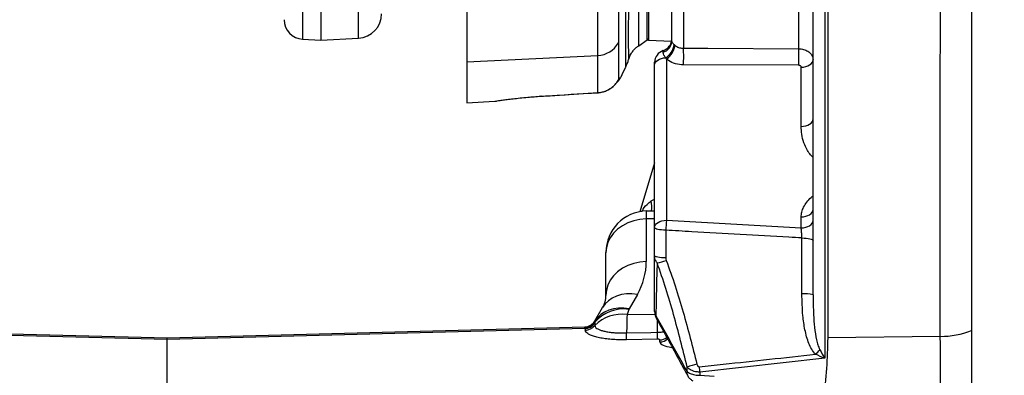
# Model space of a CAD drawing. Extents: x 0 to 8410, y 0 to 5940.
# Tile 25 of 158: x 1062 to 1466, y 2218 to 2364. Entities that reach past the tile are written whole.
import ezdxf

# ---------------------------------------------------------------- set-up
doc = ezdxf.new("R2010")
doc.units = 0
doc.header["$LTSCALE"] = 10
doc.layers.get('0').update_dxf_attribs({"linetype": 'CONTINUOUS'})
doc.styles.add('SLDTEXTSTYLE0', font='TXT', dxfattribs={"width": 0.605})
doc.dimstyles.new('SLDDIMSTYLE1', dxfattribs={"dimtxt": 50, "dimasz": 50, "dimexe": 0, "dimexo": 0.0625, "dimgap": 12.5, "dimtad": 1, "dimdec": 1, "dimrnd": 1e-09, "dimzin": 12, "dimtxsty": 'SLDTEXTSTYLE0', "dimsah": 1, "dimcen": 0.09, "dimazin": 3, "dimtfac": 1, "dimtofl": 0, "dimtmove": 0, "dimatfit": 3, "dimtolj": 1, "dimtzin": 12})

# ---------------------------------------------------------------- blocks, each defined once
blk = doc.blocks.new('_D_20')
at = {"color": 7, "linetype": 'CONTINUOUS'}
for p, q in [((286.65, 2500.02), (286.65, 1272.39)), ((1938.65, 2492.02), (1938.65, 1272.39)), ((1938.65, 1287.39), (286.65, 1287.39))]:
    blk.add_line(p, q, dxfattribs=at)
for points in [[(286.65, 1287.39), (336.65, 1279.89), (336.65, 1294.89)], [(1938.65, 1287.39), (1888.65, 1294.89), (1888.65, 1279.89)]]:
    blk.add_solid(points, dxfattribs=at)
at = {"color": 7, "linetype": 'CONTINUOUS', "insert": (1036.26, 1351.84), "char_height": 50, "attachment_point": 1, "style": 'SLDTEXTSTYLE0'}
blk.add_mtext('1652', dxfattribs=at)

msp = doc.modelspace()

# ---------------------------------------------------------------- linework, layer by layer
at = {"color": 7, "linetype": 'CONTINUOUS'}
for p, q in [((1319.648018, 2355.188419), (1319.648018, 2710.855057)), ((1329.648023, 2354.537775), (1329.648023, 2704.122593)), ((1245.648024, 2425.971438), (1245.648024, 2346.283545)), ((1387.648007, 2250.641574), (1387.648007, 2420.48036)), ((1393.648019, 2418.593098), (1393.648019, 2233.021726)), ((1185.648022, 2376.466443), (1185.648022, 2355.135848)), ((1178.229334, 2355.524649), (1185.648022, 2355.135848)), ((1185.648022, 2355.135848), (1201.171381, 2355.949392)), ((1316.123536, 2352.838744), (1319.648018, 2355.188419)), ((1320.130577, 2355.104913), (1329.585498, 2354.774703)), ((1245.648024, 2346.283545), (1245.648024, 2329.467882)), ((1322.648024, 2344.887783), (1322.648024, 2346.06122)), ((1322.648024, 2278.233101), (1322.648024, 2344.887783)), ((1275.844043, 2332.089116), (1276.049828, 2332.101812)), ((1245.648024, 2329.467882), (1257.103165, 2330.06822)), ((1322.648024, 2304.783513), (1316.507226, 2284.761419)), ((1319.20301, 2285.048236), (1322.648024, 2285.138418)), ((1322.648024, 2266.611029), (1322.648024, 2278.233101)), ((1302.648028, 2267.873277), (1302.648028, 2268.054058)), ((1302.648028, 2250.414719), (1302.648028, 2267.873277)), ((1298.17543, 2239.988436), (1301.30828, 2245.414724)), ((907.648017, 2238.651683), (1122.648021, 2233.021726)), ((1122.648021, 2233.021726), (1293.986713, 2237.508406)), ((1122.648021, 2232.340504), (1122.648021, 2233.021726)), ((1122.648021, 2171.22214), (1122.648021, 2232.340504))]:
    msp.add_line(p, q, dxfattribs=at)
at = {"color": 8, "linetype": 'CONTINUOUS'}
for p, q in [((1334.517141, 2703.87118), (1334.517141, 2351.810266)), ((1320.130577, 2600.674083), (1320.130577, 2355.104913)), ((1392.473509, 2418.608476), (1392.473509, 2224.613716)), ((1178.229334, 2376.80315), (1178.229334, 2355.524649)), ((1201.171381, 2355.949392), (1201.171381, 2377.171029)), ((1381.805082, 2351.61977), (1381.805082, 2373.907675)), ((1330.693682, 2353.274156), (1331.017142, 2352.98567)), ((1245.648024, 2346.283545), (1299.332475, 2348.864605)), ((1327.517142, 2347.332169), (1327.193683, 2347.918977)), ((1327.517142, 2347.332169), (1327.517142, 2281.275858)), ((1381.805082, 2344.796707), (1334.517141, 2344.971527)), ((1382.778903, 2319.739808), (1382.778903, 2344.018986)), ((1308.354726, 2339.673807), (1308.685874, 2339.696278)), ((1307.773655, 2338.84411), (1307.559048, 2338.442554)), ((1276.045879, 2332.105626), (1275.997435, 2332.129349)), ((1321.269085, 2289.201309), (1322.648024, 2289.893736)), ((1382.778903, 2278.100838), (1382.778903, 2282.618214)), ((1322.648024, 2281.884302), (1319.20301, 2281.794061)), ((1319.20301, 2281.794061), (1319.20301, 2264.335503)), ((1327.517142, 2281.275858), (1382.778903, 2278.100838)), ((1327.21225, 2277.154793), (1327.21225, 2265.815665)), ((1383.083811, 2251.079966), (1383.083811, 2273.99825)), ((1315.585693, 2250.835528), (1312.191164, 2244.956006)), ((1312.072476, 2244.699349), (1311.333825, 2242.568364)), ((1311.333825, 2242.568364), (1322.76929, 2242.752423)), ((1122.648021, 2232.340504), (907.648017, 2237.970461)), ((1298.097243, 2239.406993), (1298.085173, 2239.040841)), ((1298.17543, 2239.988436), (1298.096483, 2239.839305)), ((1294.035574, 2236.828436), (1122.648021, 2232.340504)), ((1293.951934, 2237.445881), (1293.976744, 2237.493803)), ((1294.035574, 2236.828436), (1293.987563, 2237.058868)), ((1323.806142, 2232.48296), (1311.126908, 2232.207884)), ((1324.778905, 2231.31298), (1324.778905, 2232.184817)), ((1439.860871, 2233.626296), (1393.648019, 2233.021726)), ((1392.473509, 2224.613716), (1341.150498, 2218.981912)), ((1336.01447, 2219.148089), (1336.002877, 2221.027781)), ((1341.150498, 2218.981912), (1341.174429, 2217.650761)), ((1341.174429, 2217.650761), (1347.103869, 2217.293073))]:
    msp.add_line(p, q, dxfattribs=at)
at = {"color": 8, "linetype": 'CONTINUOUS', "flags": 128}
for points in [[(1452.661773, 2421.685805), (1452.660223, 2390.160848), (1452.659836, 2264.064004), (1452.660074, 2236.059119)], [(1439.860871, 2233.626296), (1439.860662, 2326.411952), (1439.863762, 2372.80481), (1439.862003, 2419.197609)], [(1334.517141, 2351.810266), (1344.510769, 2351.769616), (1381.805082, 2351.61977)], [(1322.648024, 2344.887783), (1322.733318, 2345.44759), (1322.986295, 2345.988323), (1323.398327, 2346.491505), (1323.955347, 2346.939971), (1324.638357, 2347.318401), (1325.424051, 2347.613921), (1326.285621, 2347.816398), (1327.193683, 2347.918977)], [(1382.778903, 2344.018986), (1383.735558, 2344.090809), (1384.65177, 2344.273021), (1385.493507, 2344.558884), (1386.229535, 2344.937791), (1386.832436, 2345.395614), (1387.279829, 2345.915307), (1387.555113, 2346.477677), (1387.648007, 2347.061743)], [(1299.328616, 2333.598663), (1299.381768, 2333.56898), (1299.383109, 2333.56904)], [(1382.778903, 2319.739808), (1383.735558, 2319.811632), (1384.65177, 2319.993843), (1385.493507, 2320.279707), (1386.229535, 2320.658614), (1386.832436, 2321.116437), (1387.279829, 2321.63619), (1387.555113, 2322.1985), (1387.648007, 2322.782566)], [(1382.778903, 2282.618214), (1383.735558, 2282.690098), (1384.65177, 2282.872309), (1385.493507, 2283.158173), (1386.229535, 2283.53708), (1386.832436, 2283.994903), (1387.279829, 2284.514596), (1387.555113, 2285.076966), (1387.648007, 2285.661032)], [(1319.20301, 2281.794061), (1316.593786, 2281.572272), (1314.057281, 2281.024267), (1311.653902, 2280.163099), (1309.440871, 2279.009332), (1307.470893, 2277.590384), (1305.790847, 2275.94011), (1304.440757, 2274.09773), (1303.45278, 2272.107114), (1302.850416, 2270.015706), (1302.648028, 2267.873277)], [(1322.648024, 2278.233101), (1322.740933, 2278.817167), (1323.016202, 2279.379477), (1323.463609, 2279.899229), (1324.06651, 2280.357053), (1324.802523, 2280.735959), (1325.644275, 2281.021823), (1326.560503, 2281.204035), (1327.517142, 2281.275858)], [(1382.778903, 2278.100838), (1383.735558, 2278.172662), (1384.65177, 2278.354873), (1385.493507, 2278.640737), (1386.229535, 2279.019644), (1386.832436, 2279.477467), (1387.279829, 2279.997219), (1387.555113, 2280.55953), (1387.648007, 2281.143596)], [(1327.21225, 2277.154793), (1326.301327, 2277.190675), (1325.436582, 2277.26232), (1324.64767, 2277.367224), (1323.961636, 2277.501811), (1323.402008, 2277.661492), (1322.987979, 2277.840783), (1322.73375, 2278.033544), (1322.648024, 2278.233101)], [(1383.083811, 2273.99825), (1383.994719, 2273.964156), (1384.859463, 2273.896088), (1385.64839, 2273.796369), (1386.33441, 2273.668458), (1386.894038, 2273.516764), (1387.308051, 2273.346354), (1387.562295, 2273.163249), (1387.648007, 2272.973587)], [(1327.21225, 2265.815665), (1326.301327, 2265.84213), (1325.436582, 2265.894939), (1324.64767, 2265.972366), (1323.961636, 2266.071607), (1323.402008, 2266.189386), (1322.987979, 2266.321649), (1322.73375, 2266.463806), (1322.648024, 2266.611029)], [(1319.20301, 2264.335503), (1316.593786, 2264.113714), (1314.057281, 2263.565709), (1311.653902, 2262.704541), (1309.440871, 2261.550774), (1307.470893, 2260.131826), (1305.790847, 2258.481552), (1304.440757, 2256.639113), (1303.45278, 2254.648556), (1302.850416, 2252.557148), (1302.648028, 2250.414719)], [(1315.585693, 2250.835528), (1313.333859, 2251.084198), (1311.135148, 2251.053621), (1309.032922, 2250.744392), (1307.068607, 2250.162651), (1305.280899, 2249.319841), (1303.705042, 2248.232533), (1302.372073, 2246.922244), (1301.30828, 2245.414724)], [(1312.191164, 2244.956006), (1309.993034, 2245.201935), (1307.844525, 2245.181968), (1305.785959, 2244.896402), (1303.855991, 2244.350721), (1302.090829, 2243.554999), (1300.523629, 2242.524316), (1299.183791, 2241.277923), (1298.096483, 2239.839305)], [(1323.165184, 2242.115428), (1323.181068, 2241.512348), (1323.341092, 2241.063942)], [(1311.132019, 2235.033621), (1321.127778, 2235.238363), (1323.811432, 2235.293259)]]:
    msp.add_lwpolyline(points, dxfattribs=at)
at = {"color": 7, "linetype": 'CONTINUOUS'}
for centre, radius, start, end in [((1178.648021, 2363.513669), 8, 180, 267), ((1200.648021, 2365.935676), 10, 273, 0), ((1320.148021, 2355.604582), 0.5, 180, 268), ((1324.662245, 2355.565298), 4.98578, 287.33770785, 359.94384693), ((1327.648021, 2346.061247), 5, 107.21480221, 180), ((1304.193214, 2341.890168), 5, 309.5669852, 333.99808952), ((1319.648021, 2268.054051), 17, 91.5, 180), ((1292.648021, 2250.414696), 10, 330, 360), ((1293.855832, 2242.506686), 5, 271.5, 330)]:
    msp.add_arc(centre, radius, start, end, dxfattribs=at)
at = {"color": 8, "linetype": 'CONTINUOUS'}
for centre, radius, start, end in [((1299.02438, 2358.918734), 10.058849, 271.75520262, 330.48394485), ((1325.006862, 2354.673168), 4.643136, 284.22757415, 358.32903272), ((1323.31198, 2354.277294), 7.449551, 301.40373586, 352.26118504), ((1322.452256, 2354.377916), 8.677305, 305.71074305, 350.76716707), ((1219.526097, 2348.390897), 115.041873, 358.29675672, 1.70324328), ((1266.362371, 2348.208238), 115.493108, 358.30730341, 1.69269659), ((1303.858393, 2341.866708), 5.002582, 317.72654182, 334.0011044), ((1309.487802, 2286.999824), 11.985206, 350.89738949, 10.58438716), ((1384.660632, 2274.976346), 57.489671, 173.70910171, 177.82838036), ((1292.203013, 2264.335509), 27, 330, 360), ((1319.811216, 2284.453723), 21.066765, 280.59433833, 291.07022455), ((1384.148729, 2238.188451), 12.935425, 74.30485139, 94.72226191), ((1309.227947, 2226.832089), 15.876557, 82.37778127, 134.68098039), ((1309.89068, 2229.362707), 15.491056, 81.90340847, 139.57948152), ((1293.836088, 2242.431629), 4.987094, 271.33104822, 328.68072564), ((1293.850947, 2242.486223), 4.994005, 271.4434094, 329.98960306), ((1293.814619, 2242.13199), 5.076069, 271.95246515, 327.53174885), ((1293.889326, 2241.908537), 5.082206, 271.64900073, 325.64893834), ((1293.967092, 2241.201634), 5.12617, 272.17198595, 323.05898461), ((1250.31673, 2233.730749), 60.829243, 358.56544611, 1.22728475), ((1263.287363, 2234.002031), 60.537841, 358.56213084, 1.22217023), ((1440.377561, 2265.792999), 32.170852, 269.07974405, 292.44461105), ((1324.660384, 2237.287771), 5.10433, 271.33050581, 306.00339461), ((1324.663316, 2236.403451), 5.091783, 271.30078361, 310.81035441), ((1355.319168, 2259.840066), 47.291244, 314.79244464, 317.93052761), ((1347.263851, 2191.08798), 31.987517, 103.09334262, 110.6123107), ((1337.772891, 2218.496952), 1.875107, 159.68059147, 206.64001978), ((1399.976661, 2227.104526), 59.384293, 185.73116813, 187.86159129)]:
    msp.add_arc(centre, radius, start, end, dxfattribs=at)
for centre, major_axis, ratio, start_param, end_param in [((1319.648021, 2267.053708), (-0.445007, 17.994517), 0.007794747, 0.0000113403, 0.6106604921), ((1315.640459, 2244.930357), (3.610148, 0.793278), 0.4992522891, 2.7139527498, 2.8445717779), ((1319.6492, 2251.352626), (19.567741, 18.83063), 0.4839835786, 2.6605634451, 2.715446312), ((1279.195486, 2217.114222), (14.791237, 20.394176), 0.0005429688, 6.2457080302, 6.283601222), ((1319.780084, 2246.524652), (25.150781, 11.816874), 0.4841837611, 2.9794651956, 3.0343480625), ((1334.778906, 2231.547756), (9.999771, 0.252919), 0.2677901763, 3.134819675, 4.178539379)]:
    msp.add_ellipse(centre, major_axis=major_axis, ratio=ratio, start_param=start_param, end_param=end_param, dxfattribs=at)
for points, knots in [([(1307.776069, 2513.43744), (1307.775816, 2507.820809), (1307.77531, 2496.583585), (1307.775888, 2480.403995), (1307.777116, 2464.636079), (1307.778765, 2449.393964), (1307.779901, 2434.726165), (1307.78013, 2420.732279), (1307.778494, 2407.474655), (1307.777225, 2395.006685), (1307.775081, 2383.321685), (1307.784192, 2372.523476), (1307.798583, 2362.570681), (1307.784704, 2356.831501), (1307.777768, 2353.963067)], [0, 0, 0, 0, 0.0803992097, 0.1608551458, 0.2412543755, 0.3237879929, 0.40638307, 0.4889169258, 0.572855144, 0.6568577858, 0.740795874, 0.8271733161, 0.913621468, 1, 1, 1, 1]), ([(1299.332475, 2348.864605), (1299.338701, 2351.690479), (1299.351157, 2357.344401), (1299.338309, 2367.119311), (1299.330539, 2377.907969), (1299.332953, 2389.815545), (1299.333867, 2402.799953), (1299.335068, 2416.34269), (1299.334836, 2430.321157), (1299.334033, 2444.616039), (1299.332723, 2459.708008), (1299.331735, 2475.593287), (1299.331602, 2492.191805), (1299.332144, 2503.731056), (1299.332415, 2509.498586)], [0, 0, 0, 0, 0.0844341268, 0.1689331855, 0.2533672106, 0.3402535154, 0.427210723, 0.514097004, 0.5940266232, 0.6740115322, 0.7539411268, 0.8359409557, 0.9180002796, 1, 1, 1, 1]), ([(1316.544523, 2386.284878), (1316.457518, 2383.963916), (1316.283054, 2379.30991), (1316.099734, 2372.780833), (1316.056417, 2366.730277), (1316.070465, 2361.461196), (1316.065737, 2357.327716), (1316.065807, 2354.519276), (1316.065243, 2352.977813), (1316.066173, 2352.940198), (1316.066568, 2352.924218)], [0, 0, 0, 0, 0.1090571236, 0.2186820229, 0.3533893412, 0.489135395, 0.6263707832, 0.7656659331, 0.9004442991, 1, 1, 1, 1]), ([(1311.998835, 2347.32597), (1311.998601, 2347.38964), (1311.998099, 2347.526609), (1312.000629, 2349.201836), (1311.993737, 2351.783733), (1311.979796, 2355.0324), (1311.974274, 2359.06399), (1311.989043, 2363.832963), (1312.03543, 2369.165112), (1312.123383, 2374.902378), (1312.225811, 2379.076426), (1312.277024, 2381.163408)], [0, 0, 0, 0, 0.118334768, 0.2545647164, 0.3634362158, 0.4726485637, 0.5820168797, 0.691305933, 0.8002419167, 0.9001229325, 1, 1, 1, 1]), ([(1310.819378, 2344.188144), (1310.819478, 2344.211892), (1310.819703, 2344.265308), (1310.81851, 2345.356464), (1310.817596, 2347.096307), (1310.818079, 2349.297507), (1310.819219, 2351.866567), (1310.814407, 2355.108528), (1310.823427, 2359.467837), (1310.799556, 2364.609131), (1310.720227, 2370.403609), (1310.701641, 2374.762218), (1310.692092, 2377.001514)], [0, 0, 0, 0, 0.0865344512, 0.194633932, 0.3032134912, 0.383449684, 0.463884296, 0.5589145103, 0.6542827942, 0.7673073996, 0.8804509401, 1, 1, 1, 1]), ([(1307.777768, 2353.963067), (1307.776961, 2352.366427), (1307.775345, 2349.166419), (1307.776642, 2345.31493), (1307.77458, 2342.188194), (1307.772512, 2340.048801), (1307.773317, 2339.200271), (1307.773655, 2338.84411)], [0, 0, 0, 0, 0.2091247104, 0.4191308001, 0.6318413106, 0.8454698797, 1, 1, 1, 1]), ([(1329.648023, 2354.537775), (1329.652138, 2354.513199), (1329.666865, 2354.42526), (1329.869376, 2354.119058), (1330.314327, 2353.640211), (1330.607112, 2353.357691), (1330.693682, 2353.274156)], [0, 0, 0, 0, 0.1686699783, 0.6035630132, 0.882782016, 1, 1, 1, 1]), ([(1331.017142, 2352.98567), (1331.151185, 2352.881072), (1331.683217, 2352.46591), (1332.841368, 2351.928216), (1333.958494, 2351.849587), (1334.517141, 2351.810266)], [0, 0, 0, 0, 0.1441104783, 0.5719910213, 1, 1, 1, 1]), ([(1381.805082, 2351.61977), (1382.476366, 2351.557851), (1383.819003, 2351.434006), (1385.586514, 2350.617615), (1386.903466, 2349.437576), (1387.561556, 2348.176458), (1387.624618, 2347.363319), (1387.648007, 2347.061743)], [0, 0, 0, 0, 0.2179019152, 0.4358269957, 0.6536410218, 0.8715431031, 1, 1, 1, 1]), ([(1299.328616, 2333.598663), (1299.328559, 2333.884431), (1299.328396, 2334.70753), (1299.330046, 2336.702892), (1299.331305, 2339.874736), (1299.331652, 2343.845075), (1299.3322, 2347.189021), (1299.332475, 2348.864605)], [0, 0, 0, 0, 0.1162569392, 0.3348559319, 0.5543681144, 0.7767027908, 1, 1, 1, 1]), ([(1326.148024, 2350.17245), (1326.148024, 2350.306104), (1326.148024, 2350.627944), (1326.148024, 2350.740332), (1326.148024, 2350.806047)], [0, 0, 0, 0, 0.4152800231, 1, 1, 1, 1]), ([(1327.193683, 2347.918977), (1326.929649, 2348.279943), (1326.392235, 2349.014655), (1326.170582, 2349.745496), (1326.152747, 2350.083057), (1326.148024, 2350.17245)], [0, 0, 0, 0, 0.4152184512, 0.845137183, 1, 1, 1, 1]), ([(1334.517141, 2344.971527), (1333.399723, 2345.063828), (1331.164885, 2345.248429), (1328.849766, 2346.314619), (1327.785253, 2347.127448), (1327.517142, 2347.332169)], [0, 0, 0, 0, 0.4279626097, 0.8559250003, 1, 1, 1, 1]), ([(1382.778903, 2344.018986), (1382.775002, 2344.071282), (1382.764487, 2344.212243), (1382.654877, 2344.429697), (1382.435387, 2344.631569), (1382.14072, 2344.769238), (1381.916961, 2344.787551), (1381.805082, 2344.796707)], [0, 0, 0, 0, 0.1285760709, 0.3465696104, 0.5643681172, 0.7821851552, 1, 1, 1, 1]), ([(1307.773655, 2338.84411), (1307.978902, 2339.172544), (1308.259146, 2339.620989), (1308.334547, 2339.662656), (1308.354726, 2339.673807)], [0, 0, 0, 0, 0.7323845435, 1, 1, 1, 1]), ([(1299.328616, 2333.598663), (1300.151426, 2333.702936), (1301.854771, 2333.918798), (1304.168325, 2334.987981), (1306.099759, 2336.484612), (1307.214149, 2337.868083), (1307.653182, 2338.633951), (1307.773655, 2338.84411)], [0, 0, 0, 0, 0.2226096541, 0.4608360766, 0.6826041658, 0.9129044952, 1, 1, 1, 1]), ([(1257.102808, 2330.074896), (1257.086373, 2330.072359), (1257.026766, 2330.063158), (1257.506983, 2330.137608), (1258.523856, 2330.291694), (1260.071726, 2330.516271), (1262.099738, 2330.792714), (1264.551002, 2331.099531), (1267.403628, 2331.419603), (1270.337243, 2331.704127), (1273.235632, 2331.945924), (1275.071516, 2332.067854), (1275.997435, 2332.129349)], [0, 0, 0, 0, 0.0427586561, 0.1550829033, 0.2631736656, 0.3742056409, 0.4830542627, 0.5948603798, 0.7059415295, 0.8201237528, 0.9092802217, 1, 1, 1, 1]), ([(1275.997435, 2332.129349), (1282.623552, 2332.544499), (1290.400655, 2333.031762), (1298.177646, 2333.52558), (1299.328616, 2333.598663)], [0, 0, 0, 0, 0.85200319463, 1, 1, 1, 1]), ([(1387.648007, 2307.059874), (1387.295752, 2307.389071), (1386.388446, 2308.236986), (1385.072634, 2310.252092), (1383.784799, 2313.074839), (1382.935306, 2316.415921), (1382.829352, 2318.667674), (1382.778903, 2319.739808)], [0, 0, 0, 0, 0.0962103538, 0.2478097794, 0.5020682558, 0.7629182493, 1, 1, 1, 1]), ([(1382.778903, 2282.618214), (1382.829369, 2283.284244), (1382.932247, 2284.641996), (1383.742392, 2286.702812), (1385.057607, 2288.72567), (1386.414746, 2290.280945), (1387.384062, 2291.068352), (1387.648007, 2291.282763)], [0, 0, 0, 0, 0.2066929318, 0.4213589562, 0.6611832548, 0.9077401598, 1, 1, 1, 1]), ([(1317.373952, 2284.734656), (1317.415871, 2284.823074), (1317.941737, 2285.932254), (1319.169918, 2287.526887), (1320.68653, 2288.736628), (1321.269085, 2289.201309)], [0, 0, 0, 0, 0.0506460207, 0.6353379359, 1, 1, 1, 1]), ([(1383.083811, 2273.99825), (1381.287139, 2274.100086), (1366.218142, 2274.954202), (1347.594333, 2276.006826), (1330.766833, 2276.954591), (1327.21225, 2277.154793)], [0, 0, 0, 0, 0.0964737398, 0.8091422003, 1, 1, 1, 1]), ([(1383.083811, 2273.99825), (1383.069851, 2274.304819), (1383.03036, 2275.172121), (1382.929898, 2276.649603), (1382.829304, 2277.616431), (1382.778903, 2278.100838)], [0, 0, 0, 0, 0.2143314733, 0.6063581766, 1, 1, 1, 1]), ([(1323.684429, 2263.746073), (1323.398646, 2264.174821), (1322.898116, 2264.925745), (1322.671031, 2265.933749), (1322.653271, 2266.456559), (1322.648024, 2266.611029)], [0, 0, 0, 0, 0.4838961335, 0.8475105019, 1, 1, 1, 1]), ([(1323.684429, 2263.746073), (1323.571651, 2260.306257), (1323.358687, 2253.810677), (1323.231848, 2246.594261), (1323.175695, 2242.821652), (1323.165184, 2242.115428)], [0, 0, 0, 0, 0.4777947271, 0.902244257, 1, 1, 1, 1]), ([(1336.002877, 2221.027781), (1335.116205, 2224.617387), (1333.340295, 2231.806986), (1330.471751, 2242.566723), (1327.382802, 2253.277413), (1324.918758, 2260.252167), (1323.684429, 2263.746073)], [0, 0, 0, 0, 0.249342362, 0.4994062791, 0.7492345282, 1, 1, 1, 1]), ([(1327.21225, 2265.815665), (1327.212838, 2265.759844), (1327.216472, 2265.414797), (1327.308135, 2265.077882), (1327.384969, 2264.795472)], [0, 0, 0, 0, 0.1617786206, 1, 1, 1, 1]), ([(1327.384969, 2264.795472), (1328.651826, 2261.313087), (1331.19089, 2254.333614), (1334.365295, 2243.655904), (1337.305131, 2232.940314), (1339.112492, 2225.81275), (1340.017458, 2222.243895)], [0, 0, 0, 0, 0.2511031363, 0.503266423, 0.7512796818, 1, 1, 1, 1]), ([(1388.637772, 2226.279189), (1388.098567, 2226.944994), (1386.99683, 2228.30541), (1385.870629, 2230.789047), (1384.967219, 2233.460898), (1384.065985, 2237.265274), (1383.237596, 2243.151677), (1383.141569, 2248.102269), (1383.083811, 2251.079966)], [0, 0, 0, 0, 0.0991548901, 0.2025998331, 0.3137015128, 0.4258702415, 0.6546706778, 1, 1, 1, 1]), ([(1387.648007, 2250.641574), (1387.676678, 2247.918332), (1387.723403, 2243.480249), (1388.188894, 2237.28779), (1388.804911, 2233.158938), (1389.559719, 2230.088704), (1390.135263, 2228.801494), (1390.425017, 2228.153457)], [0, 0, 0, 0, 0.3610168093, 0.5883511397, 0.8169708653, 0.9078551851, 1, 1, 1, 1]), ([(1311.333825, 2242.568364), (1311.314399, 2241.977912), (1311.275023, 2240.781085), (1311.206416, 2238.286747), (1311.159145, 2236.219743), (1311.132019, 2235.033621)], [0, 0, 0, 0, 0.2932718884, 0.5944536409, 1, 1, 1, 1]), ([(1322.648024, 2243.781914), (1322.708779, 2243.309697), (1322.782658, 2242.735468), (1323.107479, 2242.208962), (1323.165184, 2242.115428)], [0, 0, 0, 0, 0.8223491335, 1, 1, 1, 1]), ([(1323.165184, 2242.115428), (1324.607015, 2239.525118), (1327.459646, 2234.400246), (1331.743535, 2226.745258), (1334.590836, 2221.680458), (1336.01447, 2219.148089)], [0, 0, 0, 0, 0.338188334, 0.6690982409, 1, 1, 1, 1]), ([(1298.064207, 2238.120844), (1298.171061, 2237.800055), (1298.346055, 2237.274702), (1299.283913, 2236.64581), (1300.374108, 2236.175291), (1301.779217, 2235.774539), (1303.442744, 2235.447666), (1305.332197, 2235.208583), (1307.873804, 2235.012532), (1309.870918, 2235.025458), (1311.132019, 2235.033621)], [0, 0, 0, 0, 0.168330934, 0.275673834, 0.3830166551, 0.4903917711, 0.5977727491, 0.7060861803, 0.8144046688, 1, 1, 1, 1]), ([(1298.096483, 2239.839305), (1298.083901, 2239.791285), (1298.057427, 2239.690242), (1298.08354, 2239.504474), (1298.097243, 2239.406993)], [0, 0, 0, 0, 0.4752487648, 1, 1, 1, 1]), ([(1323.811432, 2235.293259), (1323.813254, 2236.429166), (1323.816108, 2238.209179), (1323.813813, 2239.669517), (1323.812982, 2240.197946)], [0, 0, 0, 0, 0.6381453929, 1, 1, 1, 1]), ([(1293.987563, 2237.058868), (1293.96493, 2237.148929), (1293.921765, 2237.32069), (1293.942209, 2237.405527), (1293.951934, 2237.445881)], [0, 0, 0, 0, 0.52434302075, 1, 1, 1, 1]), ([(1311.126908, 2232.207884), (1309.980965, 2232.199805), (1307.867812, 2232.184908), (1304.913631, 2232.353643), (1302.310171, 2232.623161), (1299.971196, 2233.012846), (1297.955946, 2233.502561), (1296.332559, 2234.083009), (1295.158942, 2234.718985), (1294.417176, 2235.390808), (1294.24666, 2235.849642), (1294.16137, 2236.079146)], [0, 0, 0, 0, 0.131289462, 0.2421016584, 0.3529091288, 0.463573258, 0.5742361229, 0.6842271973, 0.794227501, 0.8970747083, 1, 1, 1, 1]), ([(1323.811432, 2235.293259), (1324.496923, 2235.31253), (1325.410666, 2235.338219), (1326.164765, 2235.486763), (1326.353138, 2235.523869)], [0, 0, 0, 0, 0.7502012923, 1, 1, 1, 1]), ([(1452.660074, 2236.059119), (1452.661348, 2228.196418), (1452.663317, 2216.046366), (1452.660661, 2199.67129), (1452.65872, 2191.152712), (1452.65775, 2186.896016)], [0, 0, 0, 0, 0.4784938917, 0.7394057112, 1, 1, 1, 1]), ([(1324.778905, 2232.184817), (1324.778593, 2232.190664), (1324.776238, 2232.234848), (1324.720787, 2232.308881), (1324.554133, 2232.39162), (1324.339157, 2232.446994), (1324.088205, 2232.481225), (1323.900267, 2232.482381), (1323.806142, 2232.48296)], [0, 0, 0, 0, 0.0388820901, 0.2938167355, 0.5036497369, 0.677032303, 0.8382479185, 1, 1, 1, 1]), ([(1439.91225, 2184.323181), (1439.91225, 2184.323201), (1439.91225, 2187.605798), (1439.884875, 2197.548918), (1439.872537, 2213.461445), (1439.860871, 2225.1088), (1439.860871, 2233.626276), (1439.860871, 2233.626296)], [0, 0, 0, 0, 0.0000015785, 0.2608015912, 0.521493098, 0.9999988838, 1, 1, 1, 1]), ([(1340.889206, 2221.174349), (1344.193774, 2221.519662), (1360.115241, 2223.183385), (1376.027874, 2224.910525), (1388.637772, 2226.279189)], [0, 0, 0, 0, 0.2075542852, 1, 1, 1, 1]), ([(1392.473509, 2224.613716), (1392.467241, 2224.616159), (1391.176497, 2225.119227), (1389.904044, 2225.70062), (1388.637772, 2226.279189)], [0, 0, 0, 0, 0.0048565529, 1, 1, 1, 1]), ([(1390.425017, 2228.153457), (1391.099753, 2226.954541), (1391.777777, 2225.749783), (1392.470151, 2224.619199), (1392.473509, 2224.613716)], [0, 0, 0, 0, 0.9951502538, 1, 1, 1, 1]), ([(1340.017458, 2222.243895), (1340.067068, 2222.07606), (1340.157054, 2221.771627), (1340.364788, 2221.426141), (1340.571312, 2221.246642), (1340.738603, 2221.17377), (1340.83889, 2221.174156), (1340.889206, 2221.174349)], [0, 0, 0, 0, 0.3525168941, 0.6394242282, 0.7995154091, 0.8994144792, 1, 1, 1, 1]), ([(1341.150498, 2218.981912), (1340.850997, 2218.985014), (1340.268732, 2218.991046), (1339.31486, 2219.127236), (1338.1637, 2219.439543), (1336.908642, 2220.055412), (1336.305833, 2220.702547), (1336.002877, 2221.027781)], [0, 0, 0, 0, 0.13921234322, 0.27064576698, 0.45623328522, 0.72671606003, 1, 1, 1, 1]), ([(1336.01447, 2219.148089), (1336.398322, 2218.873265), (1337.187957, 2218.307915), (1339.072568, 2217.768598), (1340.496231, 2217.688783), (1341.174429, 2217.650761)], [0, 0, 0, 0, 0.3312496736, 0.6814235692, 1, 1, 1, 1])]:
    msp.add_open_spline(points, degree=3, knots=knots, dxfattribs=at)
at = {"color": 7, "linetype": 'CONTINUOUS'}
for points, knots in [([(1312.032228, 2347.311844), (1312.1202, 2347.594026), (1312.384304, 2348.441171), (1313.0369, 2349.709181), (1313.998976, 2351.018318), (1315.022268, 2352.063798), (1315.788957, 2352.585432), (1316.139107, 2352.823665)], [0, 0, 0, 0, 0.1262578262, 0.3790416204, 0.6044066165, 0.8193304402, 1, 1, 1, 1]), ([(1310.840344, 2344.179322), (1311.048246, 2344.640924), (1311.477292, 2345.593528), (1311.85059, 2346.653332), (1311.999172, 2347.24859), (1312.017327, 2347.321321)], [0, 0, 0, 0, 0.4521307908, 0.9330593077, 1, 1, 1, 1]), ([(1308.684742, 2339.696814), (1308.750426, 2339.830212), (1309.431079, 2341.212549), (1310.151344, 2342.70567), (1310.796848, 2344.06958), (1310.846811, 2344.17515)], [0, 0, 0, 0, 0.0897022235, 0.9295412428, 1, 1, 1, 1]), ([(1299.377819, 2333.583226), (1299.442374, 2333.582557), (1300.080689, 2333.575951), (1301.281214, 2333.834387), (1302.883966, 2334.355118), (1304.316664, 2335.115537), (1305.539941, 2336.017641), (1306.524125, 2336.995888), (1307.189404, 2337.838821), (1307.458147, 2338.296062), (1307.548066, 2338.449051)], [0, 0, 0, 0, 0.0183836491, 0.1817773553, 0.3430939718, 0.4982096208, 0.647407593, 0.7927492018, 0.9306554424, 1, 1, 1, 1]), ([(1307.568973, 2338.457932), (1307.582267, 2338.480306), (1307.674708, 2338.635881), (1307.765188, 2338.774837), (1307.76651, 2338.777123), (1307.76692, 2338.77783)], [0, 0, 0, 0, 0.1039353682, 0.7226913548, 1, 1, 1, 1]), ([(1276.045983, 2332.106401), (1278.567132, 2332.262871), (1286.346051, 2332.745654), (1294.124781, 2333.241267), (1299.382424, 2333.576252)], [0, 0, 0, 0, 0.3241001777, 1, 1, 1, 1]), ([(1257.103657, 2330.071678), (1257.149695, 2330.073899), (1257.251395, 2330.078806), (1257.373531, 2330.093755), (1257.446648, 2330.10321), (1257.471829, 2330.106734), (1257.490231, 2330.109385), (1257.508617, 2330.111936), (1257.531, 2330.115409), (1257.571911, 2330.121516), (1257.711881, 2330.142827), (1257.815351, 2330.158581)], [0, 0, 0, 0, 0.039111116, 0.0863975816, 0.1007832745, 0.1110504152, 0.1234454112, 0.1451061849, 0.198983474, 0.4078671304, 1, 1, 1, 1]), ([(1322.648024, 2243.781914), (1322.648024, 2244.481903), (1322.648024, 2248.3114), (1322.648024, 2255.89602), (1322.648024, 2262.832899), (1322.648024, 2266.611029)], [0, 0, 0, 0, 0.09243644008, 0.50570081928, 1, 1, 1, 1]), ([(1322.683101, 2243.77351), (1322.679749, 2243.530943), (1322.670459, 2242.858709), (1322.904851, 2241.926941), (1323.241622, 2241.316091), (1323.370909, 2241.081585)], [0, 0, 0, 0, 0.2580598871, 0.7151694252, 1, 1, 1, 1]), ([(1323.341762, 2241.065075), (1324.334724, 2239.236891), (1328.574798, 2231.430311), (1332.838908, 2223.631867), (1336.104428, 2217.659702)], [0, 0, 0, 0, 0.234184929, 1, 1, 1, 1]), ([(1393.648019, 2233.021726), (1393.553898, 2228.832361), (1393.365641, 2220.452974), (1391.818189, 2207.974372), (1389.434873, 2195.62925), (1387.022375, 2187.593661), (1385.817071, 2183.579017)], [0, 0, 0, 0, 0.2501567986, 0.5003527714, 0.7503722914, 1, 1, 1, 1]), ([(1336.127316, 2217.674901), (1336.23401, 2217.468521), (1336.548021, 2216.861124), (1337.281828, 2216.061209), (1337.981263, 2215.60931), (1338.300382, 2215.403129)], [0, 0, 0, 0, 0.21864921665, 0.64350620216, 1, 1, 1, 1])]:
    msp.add_open_spline(points, degree=3, knots=knots, dxfattribs=at)

# ---------------------------------------------------------------- dimensions: what is measured, and where the dimension line sits
dim = msp.add_linear_dim(base=(286.648021, 1287.386716), p1=(1938.648021, 2512.021738), p2=(286.648021, 2520.021738), angle=0, dimstyle='SLDDIMSTYLE1', dxfattribs=at)
dim.commit()
dim.dimension.update_dxf_attribs({"geometry": '_D_20', "text_midpoint": (1112.648021, 1287.386716), "dimtype": 160})

doc.saveas('drawing.dxf')
